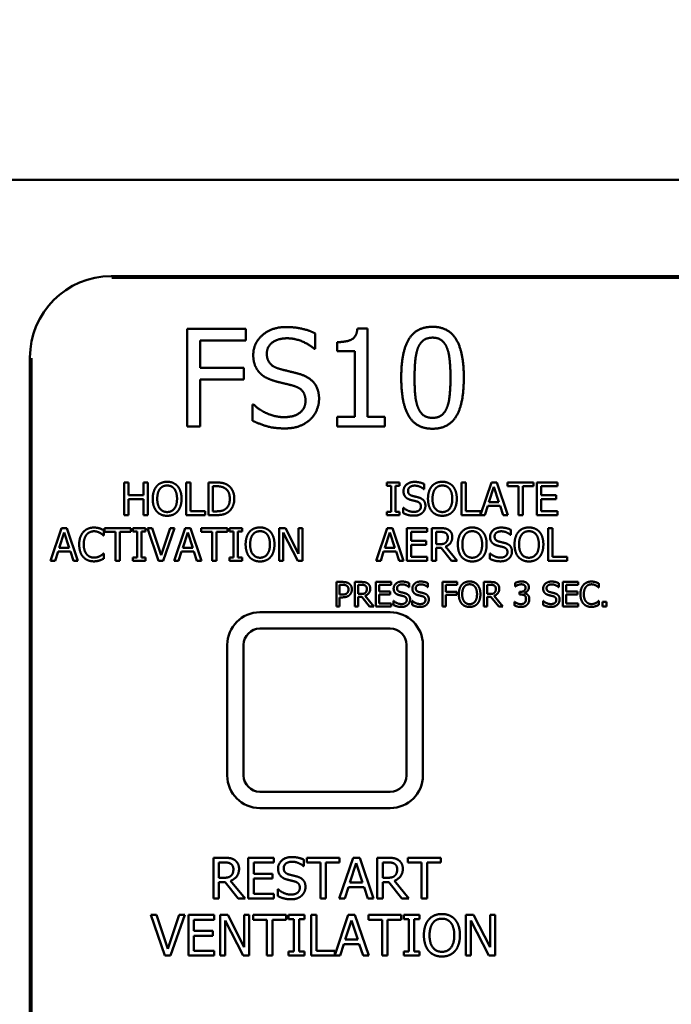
# Model space of a CAD drawing. Header units: millimetres. Extents: x 30 to 861, y 28 to 600.
# Tile 10 of 48: x 194 to 234, y 479 to 540. Entities that reach past the tile are written whole.
import ezdxf

# ---------------------------------------------------------------- set-up
doc = ezdxf.new("R2010")
doc.units = ezdxf.units.MM
doc.header["$LTSCALE"] = 3
doc.layers.add('Dimension (ISO)', color=7, linetype='Continuous', lineweight=25)
doc.layers.add('Visible (ISO)', color=7, linetype='Continuous', lineweight=50)
doc.styles.add('Note Text (ISO)', font='tahoma.ttf')
doc.dimstyles.new('Default (ISO)', dxfattribs={"dimscale": 3, "dimtxt": 2.2, "dimasz": 2, "dimexe": 1, "dimexo": 1, "dimgap": 0.762, "dimtad": 1, "dimdec": 1, "dimtxsty": 'Note Text (ISO)', "dimblk": 'Filled-1', "dimcen": 0.09, "dimdle": 10, "dimclrd": 256, "dimclre": 256, "dimclrt": 256, "dimadec": 0, "dimazin": 0, "dimtfac": 0.863636, "dimtdec": 0, "dimtmove": 0, "dimatfit": 3, "dimfxl": 0, "dimtolj": 1, "dimlwd": -1, "dimlwe": -1, "dimarcsym": 0})

# ---------------------------------------------------------------- blocks, each defined once
blk = doc.blocks.new('Filled-1')
at = {"color": 0}
for p, q in [((0, 0), (-1, 0.25)), ((-1, 0.25), (-1, -0.25)), ((-1, 0), (0, 0)), ((-1, -0.25), (0, 0))]:
    blk.add_line(p, q, dxfattribs=at)
at = {"color": 0, "flags": 128}
blk.add_lwpolyline([(-1, -0.25), (0, 0), (-1, 0.25), (-1, -0.25)], dxfattribs=at)
at = {"color": 0}
blk.add_solid([(-1, -0.25), (0, 0), (-1, 0.25), (-1, -0.25)], dxfattribs=at)
blk = doc.blocks.new('*D7')
at = {"layer": 'Defpoints', "color": 0, "transparency": 16777216}
for p in [(366.297, 551.328), (175.297, 480.276), (366.297, 480.276)]:
    blk.add_point(p, dxfattribs=at)
at = {"layer": 'Dimension (ISO)', "transparency": 16777216}
for p, q in [((175.297, 483.276), (175.297, 554.328)), ((366.297, 483.276), (366.297, 554.328)), ((181.297, 551.328), (360.297, 551.328))]:
    blk.add_line(p, q, dxfattribs=at)
at = {"layer": 'Dimension (ISO)', "transparency": 16777216, "xscale": 6, "yscale": 6, "zscale": 6, "rotation": 180}
blk.add_blockref('Filled-1', (175.297, 551.328), dxfattribs=at)
at = {"layer": 'Dimension (ISO)', "transparency": 16777216, "xscale": 6, "yscale": 6, "zscale": 6}
blk.add_blockref('Filled-1', (366.297, 551.328), dxfattribs=at)
at = {"layer": 'Dimension (ISO)', "transparency": 16777216, "insert": (264.233, 560.476), "char_height": 6.6, "attachment_point": 1, "style": 'Note Text (ISO)'}
blk.add_mtext('\\A1;191', dxfattribs=at)
blk = doc.blocks.new('*D8')
at = {"layer": 'Defpoints', "color": 0, "transparency": 16777216}
for p in [(158.271, 529.828), (188.271, 529.828), (208.55, 362.178)]:
    blk.add_point(p, dxfattribs=at)
at = {"layer": 'Dimension (ISO)', "transparency": 16777216}
for p, q in [((185.271, 529.828), (155.271, 529.828)), ((158.271, 368.178), (158.271, 523.828)), ((205.55, 362.178), (155.271, 362.178))]:
    blk.add_line(p, q, dxfattribs=at)
at = {"layer": 'Dimension (ISO)', "transparency": 16777216, "xscale": 6, "yscale": 6, "zscale": 6}
for p, rotation in [((158.271, 529.828), 90), ((158.271, 362.178), 270)]:
    blk.add_blockref('Filled-1', p, dxfattribs=dict(at, rotation=rotation))
at = {"layer": 'Dimension (ISO)', "transparency": 16777216, "insert": (149.083, 439.235), "char_height": 6.6, "attachment_point": 1, "rotation": 90, "style": 'Note Text (ISO)'}
blk.add_mtext('\\A1;168', dxfattribs=at)

msp = doc.modelspace()

# ---------------------------------------------------------------- linework, layer by layer
at = {"layer": 'Visible (ISO)'}
for p, q in [((188.271, 529.828), (353.324, 529.828)), ((199.686, 523.933), (341.909, 523.933)), ((341.877, 523.828), (199.718, 523.828)), ((204.341, 520.707), (204.341, 514.707)), ((207.93, 520.707), (204.341, 520.707)), ((207.93, 519.997), (207.93, 520.707)), ((212.194, 519.472), (212.194, 520.425)), ((215.403, 520.726), (214.781, 520.726)), ((215.403, 515.319), (215.403, 520.726)), ((205.139, 518.305), (205.139, 519.997)), ((205.139, 519.997), (207.93, 519.997)), ((213.541, 519.89), (213.541, 519.341)), ((212.135, 519.472), (212.194, 519.472)), ((213.541, 519.341), (214.63, 519.341)), ((214.63, 519.341), (214.63, 515.319)), ((194.693, 415.717), (194.693, 518.94)), ((194.797, 518.908), (194.797, 415.749)), ((207.813, 518.305), (205.139, 518.305)), ((207.813, 517.595), (207.813, 518.305)), ((205.139, 514.707), (205.139, 517.595)), ((205.139, 517.595), (207.813, 517.595)), ((208.406, 516.068), (208.348, 516.068)), ((208.348, 516.068), (208.348, 515.067)), ((214.63, 515.319), (213.541, 515.319)), ((213.541, 515.319), (213.541, 514.707)), ((216.468, 515.319), (215.403, 515.319)), ((216.468, 514.707), (216.468, 515.319)), ((204.341, 514.707), (205.139, 514.707)), ((213.541, 514.707), (216.468, 514.707)), ((200.747, 511.286), (200.481, 511.286)), ((200.481, 511.286), (200.481, 509.286)), ((200.747, 510.502), (200.747, 511.286)), ((201.668, 511.286), (201.668, 510.502)), ((201.934, 511.286), (201.668, 511.286)), ((201.934, 509.286), (201.934, 511.286)), ((204.551, 511.286), (204.285, 511.286)), ((204.285, 511.286), (204.285, 509.286)), ((204.551, 509.523), (204.551, 511.286)), ((206.109, 511.286), (205.653, 511.286)), ((205.653, 511.286), (205.653, 509.286)), ((217.361, 511.286), (216.587, 511.286)), ((216.587, 511.286), (216.587, 511.082)), ((217.361, 511.082), (217.361, 511.286)), ((218.874, 510.875), (218.874, 511.192)), ((221.434, 511.286), (221.169, 511.286)), ((221.169, 511.286), (221.169, 509.286)), ((221.434, 509.523), (221.434, 511.286)), ((222.995, 511.286), (222.327, 509.305)), ((223.323, 511.286), (222.995, 511.286)), ((223.997, 509.286), (223.323, 511.286)), ((225.59, 511.286), (223.982, 511.286)), ((223.982, 511.286), (223.982, 511.05)), ((225.59, 511.05), (225.59, 511.286)), ((227.044, 511.286), (225.793, 511.286)), ((225.793, 511.286), (225.793, 509.286)), ((227.044, 511.05), (227.044, 511.286)), ((205.919, 511.056), (206.122, 511.056)), ((205.919, 509.516), (205.919, 511.056)), ((216.587, 511.082), (216.841, 511.082)), ((216.841, 511.082), (216.841, 509.49)), ((217.107, 511.082), (217.361, 511.082)), ((217.107, 509.49), (217.107, 511.082)), ((218.854, 510.875), (218.874, 510.875)), ((222.844, 510.072), (223.152, 511.014)), ((223.152, 511.014), (223.462, 510.072)), ((223.982, 511.05), (224.653, 511.05)), ((224.653, 511.05), (224.653, 509.286)), ((224.919, 511.05), (225.59, 511.05)), ((224.919, 509.286), (224.919, 511.05)), ((226.058, 510.502), (226.058, 511.05)), ((226.058, 511.05), (227.044, 511.05)), ((201.668, 510.502), (200.747, 510.502)), ((200.747, 509.286), (200.747, 510.265)), ((200.747, 510.265), (201.668, 510.265)), ((201.668, 510.265), (201.668, 509.286)), ((223.462, 510.072), (222.844, 510.072)), ((226.977, 510.502), (226.058, 510.502)), ((226.058, 510.265), (226.977, 510.265)), ((226.058, 509.523), (226.058, 510.265)), ((226.977, 510.265), (226.977, 510.502)), ((205.444, 509.523), (204.551, 509.523)), ((205.444, 509.286), (205.444, 509.523)), ((206.122, 509.516), (205.919, 509.516)), ((216.841, 509.49), (216.587, 509.49)), ((216.587, 509.49), (216.587, 509.286)), ((217.361, 509.49), (217.107, 509.49)), ((217.361, 509.286), (217.361, 509.49)), ((217.611, 509.74), (217.592, 509.74)), ((217.592, 509.74), (217.592, 509.406)), ((222.327, 509.523), (221.434, 509.523)), ((222.327, 509.305), (222.327, 509.523)), ((222.59, 509.286), (222.771, 509.845)), ((222.771, 509.845), (223.535, 509.845)), ((223.535, 509.845), (223.716, 509.286)), ((227.044, 509.523), (226.058, 509.523)), ((227.044, 509.286), (227.044, 509.523)), ((200.481, 509.286), (200.747, 509.286)), ((201.668, 509.286), (201.934, 509.286)), ((204.285, 509.286), (205.444, 509.286)), ((205.653, 509.286), (206.113, 509.286)), ((216.587, 509.286), (217.361, 509.286)), ((221.169, 509.286), (222.59, 509.286)), ((223.716, 509.286), (223.997, 509.286)), ((224.653, 509.286), (224.919, 509.286)), ((225.793, 509.286), (227.044, 509.286)), ((196.639, 508.486), (195.964, 506.486)), ((196.488, 507.272), (196.796, 508.214)), ((196.966, 508.486), (196.639, 508.486)), ((196.796, 508.214), (197.105, 507.272)), ((197.64, 506.486), (196.966, 508.486)), ((199.233, 508.032), (199.233, 508.353)), ((200.885, 508.486), (199.277, 508.486)), ((199.277, 508.486), (199.277, 508.25)), ((199.277, 508.25), (199.948, 508.25)), ((199.948, 508.25), (199.948, 506.486)), ((200.214, 508.25), (200.885, 508.25)), ((200.214, 506.486), (200.214, 508.25)), ((200.885, 508.25), (200.885, 508.486)), ((201.784, 508.486), (201.01, 508.486)), ((201.01, 508.486), (201.01, 508.282)), ((201.01, 508.282), (201.264, 508.282)), ((201.264, 508.282), (201.264, 506.69)), ((201.53, 508.282), (201.784, 508.282)), ((201.53, 506.69), (201.53, 508.282)), ((201.784, 508.282), (201.784, 508.486)), ((202.185, 508.486), (201.899, 508.486)), ((201.899, 508.486), (202.588, 506.486)), ((202.739, 506.825), (202.185, 508.486)), ((203.293, 508.486), (202.739, 506.825)), ((202.875, 506.486), (203.564, 508.486)), ((203.564, 508.486), (203.293, 508.486)), ((204.214, 508.486), (203.54, 506.486)), ((204.063, 507.272), (204.371, 508.214)), ((204.541, 508.486), (204.214, 508.486)), ((204.371, 508.214), (204.681, 507.272)), ((205.216, 506.486), (204.541, 508.486)), ((206.809, 508.486), (205.201, 508.486)), ((205.201, 508.486), (205.201, 508.25)), ((205.201, 508.25), (205.872, 508.25)), ((205.872, 508.25), (205.872, 506.486)), ((206.138, 508.25), (206.809, 508.25)), ((206.138, 506.486), (206.138, 508.25)), ((206.809, 508.25), (206.809, 508.486)), ((207.708, 508.486), (206.934, 508.486)), ((206.934, 508.486), (206.934, 508.282)), ((206.934, 508.282), (207.188, 508.282)), ((207.188, 508.282), (207.188, 506.69)), ((207.454, 508.282), (207.708, 508.282)), ((207.454, 506.69), (207.454, 508.282)), ((207.708, 508.282), (207.708, 508.486)), ((210.361, 508.486), (209.984, 508.486)), ((209.984, 508.486), (209.984, 506.486)), ((210.232, 506.486), (210.232, 508.211)), ((210.232, 508.211), (211.117, 506.486)), ((211.167, 506.903), (210.361, 508.486)), ((211.167, 508.486), (211.167, 506.903)), ((211.415, 508.486), (211.167, 508.486)), ((211.415, 506.486), (211.415, 508.486)), ((216.613, 508.486), (215.938, 506.486)), ((216.462, 507.272), (216.77, 508.214)), ((216.94, 508.486), (216.613, 508.486)), ((216.77, 508.214), (217.079, 507.272)), ((217.614, 506.486), (216.94, 508.486)), ((219.055, 508.486), (217.804, 508.486)), ((217.804, 508.486), (217.804, 506.486)), ((218.07, 507.702), (218.07, 508.25)), ((218.07, 508.25), (219.055, 508.25)), ((219.055, 508.25), (219.055, 508.486)), ((219.862, 508.486), (219.347, 508.486)), ((219.347, 508.486), (219.347, 506.486)), ((219.613, 508.256), (219.877, 508.256)), ((219.613, 507.504), (219.613, 508.256)), ((224.183, 508.075), (224.183, 508.392)), ((226.744, 508.486), (226.478, 508.486)), ((226.478, 508.486), (226.478, 506.486)), ((226.744, 506.723), (226.744, 508.486)), ((199.212, 508.032), (199.233, 508.032)), ((218.989, 507.702), (218.07, 507.702)), ((218.989, 507.465), (218.989, 507.702)), ((224.164, 508.075), (224.183, 508.075)), ((196.233, 506.486), (196.415, 507.045)), ((196.415, 507.045), (197.178, 507.045)), ((197.105, 507.272), (196.488, 507.272)), ((197.178, 507.045), (197.36, 506.486)), ((199.233, 506.94), (199.214, 506.94)), ((199.233, 506.622), (199.233, 506.94)), ((203.809, 506.486), (203.99, 507.045)), ((203.99, 507.045), (204.754, 507.045)), ((204.681, 507.272), (204.063, 507.272)), ((204.754, 507.045), (204.935, 506.486)), ((216.207, 506.486), (216.389, 507.045)), ((216.389, 507.045), (217.152, 507.045)), ((217.079, 507.272), (216.462, 507.272)), ((217.152, 507.045), (217.334, 506.486)), ((218.07, 507.465), (218.989, 507.465)), ((218.07, 506.723), (218.07, 507.465)), ((219.846, 507.504), (219.613, 507.504)), ((219.613, 506.486), (219.613, 507.282)), ((219.613, 507.282), (219.917, 507.282)), ((219.917, 507.282), (220.549, 506.486)), ((220.895, 506.486), (220.183, 507.357)), ((222.921, 506.94), (222.901, 506.94)), ((222.901, 506.94), (222.901, 506.606)), ((195.964, 506.486), (196.233, 506.486)), ((197.36, 506.486), (197.64, 506.486)), ((199.948, 506.486), (200.214, 506.486)), ((201.264, 506.69), (201.01, 506.69)), ((201.01, 506.69), (201.01, 506.486)), ((201.01, 506.486), (201.784, 506.486)), ((201.784, 506.69), (201.53, 506.69)), ((201.784, 506.486), (201.784, 506.69)), ((202.588, 506.486), (202.875, 506.486)), ((203.54, 506.486), (203.809, 506.486)), ((204.935, 506.486), (205.216, 506.486)), ((205.872, 506.486), (206.138, 506.486)), ((207.188, 506.69), (206.934, 506.69)), ((206.934, 506.69), (206.934, 506.486)), ((206.934, 506.486), (207.708, 506.486)), ((207.708, 506.69), (207.454, 506.69)), ((207.708, 506.486), (207.708, 506.69)), ((209.984, 506.486), (210.232, 506.486)), ((211.117, 506.486), (211.415, 506.486)), ((215.938, 506.486), (216.207, 506.486)), ((217.334, 506.486), (217.614, 506.486)), ((217.804, 506.486), (219.055, 506.486)), ((219.055, 506.723), (218.07, 506.723)), ((219.055, 506.486), (219.055, 506.723)), ((219.347, 506.486), (219.613, 506.486)), ((220.549, 506.486), (220.895, 506.486)), ((226.478, 506.486), (227.637, 506.486)), ((227.637, 506.723), (226.744, 506.723)), ((227.637, 506.486), (227.637, 506.723)), ((213.491, 505.186), (213.491, 503.686)), ((213.868, 505.186), (213.491, 505.186)), ((215.016, 505.186), (214.629, 505.186)), ((214.629, 505.186), (214.629, 503.686)), ((216.848, 505.186), (215.909, 505.186)), ((215.909, 505.186), (215.909, 503.686)), ((216.848, 505.009), (216.848, 505.186)), ((220.008, 505.186), (220.008, 503.686)), ((220.905, 505.186), (220.008, 505.186)), ((220.905, 505.009), (220.905, 505.186)), ((222.93, 505.186), (222.544, 505.186)), ((222.544, 505.186), (222.544, 503.686)), ((224.455, 505.125), (224.455, 504.913)), ((228.325, 505.186), (227.387, 505.186)), ((227.387, 505.186), (227.387, 503.686)), ((228.325, 505.009), (228.325, 505.186)), ((213.691, 505.014), (213.856, 505.014)), ((213.691, 504.416), (213.691, 505.014)), ((214.829, 505.014), (215.027, 505.014)), ((214.829, 504.45), (214.829, 505.014)), ((216.109, 504.598), (216.109, 505.009)), ((216.109, 505.009), (216.848, 505.009)), ((216.798, 504.598), (216.109, 504.598)), ((216.798, 504.42), (216.798, 504.598)), ((217.939, 504.877), (217.954, 504.877)), ((217.954, 504.877), (217.954, 505.116)), ((219.088, 504.877), (219.102, 504.877)), ((219.102, 504.877), (219.102, 505.116)), ((220.207, 504.586), (220.207, 505.009)), ((220.207, 505.009), (220.905, 505.009)), ((220.876, 504.586), (220.207, 504.586)), ((220.876, 504.408), (220.876, 504.586)), ((222.743, 505.014), (222.941, 505.014)), ((222.743, 504.45), (222.743, 505.014)), ((224.455, 504.913), (224.467, 504.913)), ((224.72, 504.583), (224.72, 504.417)), ((224.786, 504.583), (224.72, 504.583)), ((227.111, 504.877), (227.125, 504.877)), ((227.125, 504.877), (227.125, 505.116)), ((227.586, 504.598), (227.586, 505.009)), ((227.586, 505.009), (228.325, 505.009)), ((228.275, 504.598), (227.586, 504.598)), ((228.275, 504.42), (228.275, 504.598)), ((229.581, 504.846), (229.596, 504.846)), ((229.596, 504.846), (229.596, 505.087)), ((213.827, 504.416), (213.691, 504.416)), ((213.691, 503.686), (213.691, 504.245)), ((213.691, 504.245), (213.86, 504.245)), ((215.004, 504.45), (214.829, 504.45)), ((214.829, 503.686), (214.829, 504.283)), ((214.829, 504.283), (215.057, 504.283)), ((215.057, 504.283), (215.531, 503.686)), ((215.79, 503.686), (215.256, 504.339)), ((216.109, 504.42), (216.798, 504.42)), ((216.109, 503.864), (216.109, 504.42)), ((217.007, 504.027), (216.992, 504.027)), ((216.992, 504.027), (216.992, 503.776)), ((218.156, 504.027), (218.141, 504.027)), ((218.141, 504.027), (218.141, 503.776)), ((220.207, 503.686), (220.207, 504.408)), ((220.207, 504.408), (220.876, 504.408)), ((222.918, 504.45), (222.743, 504.45)), ((222.743, 503.686), (222.743, 504.283)), ((222.743, 504.283), (222.972, 504.283)), ((222.972, 504.283), (223.446, 503.686)), ((223.705, 503.686), (223.171, 504.339)), ((224.413, 503.96), (224.413, 503.747)), ((224.428, 503.96), (224.413, 503.96)), ((224.72, 504.417), (224.805, 504.417)), ((225.019, 504.505), (225.019, 504.52)), ((226.178, 504.027), (226.164, 504.027)), ((226.164, 504.027), (226.164, 503.776)), ((227.586, 504.42), (228.275, 504.42)), ((227.586, 503.864), (227.586, 504.42)), ((229.596, 504.027), (229.582, 504.027)), ((229.596, 503.788), (229.596, 504.027)), ((230.062, 503.973), (229.821, 503.973)), ((229.821, 503.973), (229.821, 503.686)), ((230.062, 503.686), (230.062, 503.973)), ((216.797, 503.328), (208.797, 503.328)), ((213.491, 503.686), (213.691, 503.686)), ((214.629, 503.686), (214.829, 503.686)), ((215.531, 503.686), (215.79, 503.686)), ((215.909, 503.686), (216.848, 503.686)), ((216.848, 503.864), (216.109, 503.864)), ((216.848, 503.686), (216.848, 503.864)), ((220.008, 503.686), (220.207, 503.686)), ((222.544, 503.686), (222.743, 503.686)), ((223.446, 503.686), (223.705, 503.686)), ((227.387, 503.686), (228.325, 503.686)), ((228.325, 503.864), (227.586, 503.864)), ((228.325, 503.686), (228.325, 503.864)), ((229.821, 503.686), (230.062, 503.686)), ((208.797, 502.328), (216.797, 502.328)), ((206.797, 501.328), (206.797, 493.328)), ((207.797, 493.328), (207.797, 501.328)), ((217.797, 501.328), (217.797, 493.328)), ((218.797, 493.328), (218.797, 501.328)), ((216.797, 492.328), (208.797, 492.328)), ((208.797, 491.328), (216.797, 491.328)), ((206.6, 488.284), (205.956, 488.284)), ((205.956, 488.284), (205.956, 485.784)), ((209.653, 488.284), (208.089, 488.284)), ((208.089, 488.284), (208.089, 485.784)), ((209.653, 487.988), (209.653, 488.284)), ((213.687, 488.284), (211.677, 488.284)), ((211.677, 488.284), (211.677, 487.988)), ((214.513, 488.284), (213.671, 485.784)), ((213.687, 487.988), (213.687, 488.284)), ((214.923, 488.284), (214.513, 488.284)), ((215.765, 485.784), (214.923, 488.284)), ((216.647, 488.284), (216.002, 488.284)), ((216.002, 488.284), (216.002, 485.784)), ((219.89, 488.284), (217.88, 488.284)), ((217.88, 488.284), (217.88, 487.988)), ((219.89, 487.988), (219.89, 488.284)), ((206.288, 487.996), (206.618, 487.996)), ((206.288, 487.056), (206.288, 487.996)), ((208.421, 487.303), (208.421, 487.988)), ((208.421, 487.988), (209.653, 487.988)), ((211.472, 487.769), (211.497, 487.769)), ((211.497, 487.769), (211.497, 488.166)), ((211.677, 487.988), (212.516, 487.988)), ((212.516, 487.988), (212.516, 485.784)), ((212.848, 487.988), (213.687, 487.988)), ((212.848, 485.784), (212.848, 487.988)), ((214.325, 486.766), (214.71, 487.943)), ((214.71, 487.943), (215.097, 486.766)), ((216.335, 487.996), (216.665, 487.996)), ((216.335, 487.056), (216.335, 487.996)), ((217.88, 487.988), (218.719, 487.988)), ((218.719, 487.988), (218.719, 485.784)), ((219.051, 487.988), (219.89, 487.988)), ((219.051, 485.784), (219.051, 487.988)), ((206.58, 487.056), (206.288, 487.056)), ((209.57, 487.303), (208.421, 487.303)), ((209.57, 487.007), (209.57, 487.303)), ((216.626, 487.056), (216.335, 487.056)), ((206.288, 485.784), (206.288, 486.779)), ((206.288, 486.779), (206.669, 486.779)), ((206.669, 486.779), (207.459, 485.784)), ((207.891, 485.784), (207.001, 486.872)), ((208.421, 487.007), (209.57, 487.007)), ((208.421, 486.08), (208.421, 487.007)), ((214.007, 485.784), (214.234, 486.483)), ((214.234, 486.483), (215.188, 486.483)), ((215.097, 486.766), (214.325, 486.766)), ((215.188, 486.483), (215.415, 485.784)), ((216.335, 485.784), (216.335, 486.779)), ((216.335, 486.779), (216.716, 486.779)), ((216.716, 486.779), (217.506, 485.784)), ((217.937, 485.784), (217.048, 486.872)), ((209.653, 486.08), (208.421, 486.08)), ((209.653, 485.784), (209.653, 486.08)), ((209.919, 486.351), (209.894, 486.351)), ((209.894, 486.351), (209.894, 485.934)), ((205.956, 485.784), (206.288, 485.784)), ((207.459, 485.784), (207.891, 485.784)), ((208.089, 485.784), (209.653, 485.784)), ((212.516, 485.784), (212.848, 485.784)), ((213.671, 485.784), (214.007, 485.784)), ((215.415, 485.784), (215.765, 485.784)), ((216.002, 485.784), (216.335, 485.784)), ((217.506, 485.784), (217.937, 485.784)), ((218.719, 485.784), (219.051, 485.784)), ((202.461, 484.784), (202.105, 484.784)), ((202.105, 484.784), (202.966, 482.284)), ((203.154, 482.707), (202.461, 484.784)), ((203.847, 484.784), (203.154, 482.707)), ((203.324, 482.284), (204.185, 484.784)), ((204.185, 484.784), (203.847, 484.784)), ((205.988, 484.784), (204.424, 484.784)), ((204.424, 484.784), (204.424, 482.284)), ((205.988, 484.488), (205.988, 484.784)), ((206.825, 484.784), (206.353, 484.784)), ((206.353, 484.784), (206.353, 482.284)), ((207.832, 482.804), (206.825, 484.784)), ((207.832, 484.784), (207.832, 482.804)), ((208.142, 484.784), (207.832, 484.784)), ((208.142, 482.284), (208.142, 484.784)), ((210.403, 484.784), (208.393, 484.784)), ((208.393, 484.784), (208.393, 484.488)), ((210.403, 484.488), (210.403, 484.784)), ((211.527, 484.784), (210.559, 484.784)), ((210.559, 484.784), (210.559, 484.529)), ((211.527, 484.529), (211.527, 484.784)), ((212.271, 484.784), (211.938, 484.784)), ((211.938, 484.784), (211.938, 482.284)), ((212.271, 482.58), (212.271, 484.784)), ((214.222, 484.784), (213.387, 482.308)), ((214.631, 484.784), (214.222, 484.784)), ((215.474, 482.284), (214.631, 484.784)), ((217.465, 484.784), (215.455, 484.784)), ((215.455, 484.784), (215.455, 484.488)), ((217.465, 484.488), (217.465, 484.784)), ((218.59, 484.784), (217.621, 484.784)), ((217.621, 484.784), (217.621, 484.529)), ((218.59, 484.529), (218.59, 484.784)), ((221.906, 484.784), (221.434, 484.784)), ((221.434, 484.784), (221.434, 482.284)), ((222.913, 482.804), (221.906, 484.784)), ((222.913, 484.784), (222.913, 482.804)), ((223.223, 484.784), (222.913, 484.784)), ((223.223, 482.284), (223.223, 484.784)), ((204.756, 483.803), (204.756, 484.488)), ((204.756, 484.488), (205.988, 484.488)), ((206.663, 482.284), (206.663, 484.439)), ((206.663, 484.439), (207.769, 482.284)), ((208.393, 484.488), (209.232, 484.488)), ((209.232, 484.488), (209.232, 482.284)), ((209.564, 484.488), (210.403, 484.488)), ((209.564, 482.284), (209.564, 484.488)), ((210.559, 484.529), (210.877, 484.529)), ((210.877, 484.529), (210.877, 482.539)), ((211.209, 484.529), (211.527, 484.529)), ((211.209, 482.539), (211.209, 484.529)), ((214.033, 483.266), (214.418, 484.443)), ((214.418, 484.443), (214.805, 483.266)), ((215.455, 484.488), (216.294, 484.488)), ((216.294, 484.488), (216.294, 482.284)), ((216.626, 484.488), (217.465, 484.488)), ((216.626, 482.284), (216.626, 484.488)), ((217.621, 484.529), (217.939, 484.529)), ((217.939, 484.529), (217.939, 482.539)), ((218.271, 484.529), (218.59, 484.529)), ((218.271, 482.539), (218.271, 484.529)), ((221.744, 482.284), (221.744, 484.439)), ((221.744, 484.439), (222.85, 482.284)), ((205.905, 483.803), (204.756, 483.803)), ((204.756, 483.507), (205.905, 483.507)), ((204.756, 482.58), (204.756, 483.507)), ((205.905, 483.507), (205.905, 483.803)), ((213.715, 482.284), (213.942, 482.983)), ((213.942, 482.983), (214.896, 482.983)), ((214.805, 483.266), (214.033, 483.266)), ((214.896, 482.983), (215.123, 482.284)), ((202.966, 482.284), (203.324, 482.284)), ((204.424, 482.284), (205.988, 482.284)), ((205.988, 482.58), (204.756, 482.58)), ((205.988, 482.284), (205.988, 482.58)), ((206.353, 482.284), (206.663, 482.284)), ((207.769, 482.284), (208.142, 482.284)), ((209.232, 482.284), (209.564, 482.284)), ((210.877, 482.539), (210.559, 482.539)), ((210.559, 482.539), (210.559, 482.284)), ((210.559, 482.284), (211.527, 482.284)), ((211.527, 482.539), (211.209, 482.539)), ((211.527, 482.284), (211.527, 482.539)), ((211.938, 482.284), (213.715, 482.284)), ((213.387, 482.58), (212.271, 482.58)), ((213.387, 482.308), (213.387, 482.58)), ((215.123, 482.284), (215.474, 482.284)), ((216.294, 482.284), (216.626, 482.284)), ((217.939, 482.539), (217.621, 482.539)), ((217.621, 482.539), (217.621, 482.284)), ((217.621, 482.284), (218.59, 482.284)), ((218.59, 482.539), (218.271, 482.539)), ((218.59, 482.284), (218.59, 482.539)), ((221.434, 482.284), (221.744, 482.284)), ((222.85, 482.284), (223.223, 482.284))]:
    msp.add_line(p, q, dxfattribs=at)
for centre, radius, start, end in [((208.797, 501.328), 2, 90, 180), ((216.797, 501.328), 2, 0, 90), ((208.797, 501.328), 1, 90, 180), ((216.797, 501.328), 1, 0, 90), ((208.797, 493.328), 2, 180, 270), ((208.797, 493.328), 1, 180, 270), ((216.797, 493.328), 1, 270, 0), ((216.797, 493.328), 2, 270, 0)]:
    msp.add_arc(centre, radius, start, end, dxfattribs=at)
msp.add_ellipse((199.699, 518.926), major_axis=(-3.545, 3.545), ratio=0.997265, start_param=5.499157, end_param=7.067214, dxfattribs=at)
for points in [[(219.39, 520.828), (218.408, 520.828), (217.469, 519.326), (217.469, 517.702)], [(221.306, 517.707), (221.306, 519.272), (220.377, 520.828), (219.39, 520.828)], [(210.409, 520.814), (209.529, 520.814), (208.392, 519.827), (208.392, 519.097)], [(212.194, 520.425), (211.81, 520.614), (210.915, 520.814), (210.409, 520.814)], [(214.781, 520.726), (214.742, 520.24), (214.158, 519.89), (213.541, 519.89)], [(209.223, 519.18), (209.223, 519.603), (209.909, 520.123), (210.463, 520.123)], [(210.463, 520.123), (210.954, 520.123), (211.849, 519.734), (212.135, 519.472)], [(218.495, 519.53), (218.622, 519.846), (219.054, 520.162), (219.39, 520.162)], [(219.39, 520.162), (219.725, 520.162), (220.148, 519.846), (220.27, 519.54)], [(208.392, 519.097), (208.392, 518.747), (208.596, 518.212), (208.781, 518.013)], [(210.006, 518.246), (209.627, 518.349), (209.223, 518.801), (209.223, 519.18)], [(218.286, 517.702), (218.286, 518.29), (218.374, 519.224), (218.495, 519.53)], [(220.27, 519.54), (220.392, 519.234), (220.489, 518.324), (220.489, 517.707)], [(208.781, 518.013), (208.97, 517.814), (209.461, 517.566), (209.772, 517.483)], [(211.236, 517.93), (210.993, 518.003), (210.259, 518.178), (210.006, 518.246)], [(212.427, 516.418), (212.427, 516.977), (211.853, 517.741), (211.236, 517.93)], [(209.772, 517.483), (210.118, 517.396), (210.58, 517.289), (210.857, 517.211)], [(210.857, 517.211), (211.241, 517.099), (211.596, 516.652), (211.596, 516.292)], [(217.469, 517.702), (217.469, 516.122), (218.398, 514.58), (219.39, 514.58)], [(218.49, 515.893), (218.364, 516.224), (218.286, 517.07), (218.286, 517.702)], [(219.39, 514.58), (220.367, 514.58), (221.306, 516.093), (221.306, 517.707)], [(220.489, 517.707), (220.489, 517.089), (220.392, 516.175), (220.275, 515.879)], [(210.259, 515.29), (209.797, 515.29), (208.8, 515.699), (208.406, 516.068)], [(211.596, 516.292), (211.596, 515.84), (210.92, 515.29), (210.259, 515.29)], [(211.883, 515.144), (212.14, 515.383), (212.427, 516.063), (212.427, 516.418)], [(219.39, 515.246), (219.04, 515.246), (218.607, 515.582), (218.49, 515.893)], [(220.275, 515.879), (220.153, 515.563), (219.721, 515.246), (219.39, 515.246)], [(208.348, 515.067), (208.751, 514.872), (209.665, 514.6), (210.317, 514.6)], [(210.317, 514.6), (210.866, 514.6), (211.596, 514.882), (211.883, 515.144)], [(203.109, 511.328), (202.908, 511.328), (202.582, 511.191), (202.465, 511.058)], [(203.754, 511.058), (203.64, 511.186), (203.313, 511.328), (203.109, 511.328)], [(206.825, 511.127), (206.711, 511.202), (206.391, 511.286), (206.109, 511.286)], [(218.279, 511.322), (217.985, 511.322), (217.606, 510.993), (217.606, 510.75)], [(218.874, 511.192), (218.746, 511.255), (218.447, 511.322), (218.279, 511.322)], [(219.992, 511.328), (219.791, 511.328), (219.465, 511.191), (219.348, 511.058)], [(220.637, 511.058), (220.523, 511.186), (220.196, 511.328), (219.992, 511.328)], [(202.465, 511.058), (202.35, 510.92), (202.225, 510.537), (202.225, 510.286)], [(202.502, 510.286), (202.502, 510.481), (202.587, 510.789), (202.666, 510.891)], [(202.666, 510.891), (202.749, 510.998), (202.966, 511.098), (203.11, 511.098)], [(203.11, 511.098), (203.25, 511.098), (203.473, 510.994), (203.553, 510.891)], [(203.553, 510.891), (203.63, 510.79), (203.716, 510.484), (203.716, 510.286)], [(203.993, 510.286), (203.993, 510.536), (203.867, 510.925), (203.754, 511.058)], [(206.122, 511.056), (206.301, 511.056), (206.543, 510.999), (206.65, 510.936)], [(206.65, 510.936), (206.801, 510.844), (206.953, 510.518), (206.953, 510.288)], [(207.23, 510.285), (207.23, 510.576), (207.018, 510.999), (206.825, 511.127)], [(217.606, 510.75), (217.606, 510.633), (217.674, 510.455), (217.736, 510.388)], [(217.883, 510.777), (217.883, 510.918), (218.112, 511.092), (218.297, 511.092)], [(218.144, 510.466), (218.018, 510.5), (217.883, 510.651), (217.883, 510.777)], [(218.297, 511.092), (218.46, 511.092), (218.758, 510.962), (218.854, 510.875)], [(219.348, 511.058), (219.233, 510.92), (219.109, 510.537), (219.109, 510.286)], [(219.386, 510.286), (219.386, 510.481), (219.47, 510.789), (219.549, 510.891)], [(219.549, 510.891), (219.632, 510.998), (219.849, 511.098), (219.993, 511.098)], [(219.993, 511.098), (220.133, 511.098), (220.357, 510.994), (220.436, 510.891)], [(220.436, 510.891), (220.514, 510.79), (220.6, 510.484), (220.6, 510.286)], [(220.877, 510.286), (220.877, 510.536), (220.75, 510.925), (220.637, 511.058)], [(202.225, 510.286), (202.225, 510.04), (202.348, 509.649), (202.464, 509.516)], [(203.11, 509.474), (202.833, 509.474), (202.502, 509.892), (202.502, 510.286)], [(203.716, 510.286), (203.716, 509.892), (203.387, 509.474), (203.11, 509.474)], [(203.754, 509.516), (203.87, 509.649), (203.993, 510.043), (203.993, 510.286)], [(206.953, 510.288), (206.953, 510.054), (206.814, 509.743), (206.674, 509.649)], [(206.822, 509.447), (207.008, 509.57), (207.23, 510.011), (207.23, 510.285)], [(217.736, 510.388), (217.799, 510.322), (217.963, 510.239), (218.066, 510.212)], [(218.066, 510.212), (218.182, 510.182), (218.335, 510.147), (218.428, 510.121)], [(218.554, 510.361), (218.473, 510.385), (218.229, 510.443), (218.144, 510.466)], [(218.428, 510.121), (218.556, 510.084), (218.674, 509.935), (218.674, 509.815)], [(218.951, 509.857), (218.951, 510.043), (218.76, 510.298), (218.554, 510.361)], [(219.109, 510.286), (219.109, 510.04), (219.232, 509.649), (219.347, 509.516)], [(219.993, 509.474), (219.716, 509.474), (219.386, 509.892), (219.386, 510.286)], [(220.6, 510.286), (220.6, 509.892), (220.271, 509.474), (219.993, 509.474)], [(220.637, 509.516), (220.754, 509.649), (220.877, 510.043), (220.877, 510.286)], [(202.464, 509.516), (202.582, 509.382), (202.906, 509.244), (203.109, 509.244)], [(203.109, 509.244), (203.305, 509.244), (203.63, 509.377), (203.754, 509.516)], [(206.113, 509.286), (206.357, 509.286), (206.669, 509.351), (206.822, 509.447)], [(206.674, 509.649), (206.566, 509.573), (206.298, 509.516), (206.122, 509.516)], [(217.592, 509.406), (217.726, 509.341), (218.031, 509.251), (218.248, 509.251)], [(218.229, 509.481), (218.075, 509.481), (217.742, 509.617), (217.611, 509.74)], [(218.674, 509.815), (218.674, 509.664), (218.449, 509.481), (218.229, 509.481)], [(218.248, 509.251), (218.431, 509.251), (218.674, 509.345), (218.77, 509.432)], [(218.77, 509.432), (218.856, 509.511), (218.951, 509.738), (218.951, 509.857)], [(219.347, 509.516), (219.465, 509.382), (219.789, 509.244), (219.992, 509.244)], [(219.992, 509.244), (220.188, 509.244), (220.514, 509.377), (220.637, 509.516)], [(197.966, 508.246), (197.844, 508.109), (197.716, 507.736), (197.716, 507.485)], [(198.616, 508.522), (198.413, 508.522), (198.086, 508.381), (197.966, 508.246)], [(198.172, 508.089), (198.258, 508.19), (198.486, 508.295), (198.614, 508.295)], [(198.614, 508.295), (198.731, 508.295), (198.911, 508.241), (198.987, 508.199)], [(198.968, 508.47), (198.893, 508.493), (198.716, 508.522), (198.616, 508.522)], [(199.233, 508.353), (199.167, 508.389), (199.032, 508.449), (198.968, 508.47)], [(198.987, 508.199), (199.066, 508.156), (199.177, 508.065), (199.212, 508.032)], [(208.164, 508.258), (208.049, 508.12), (207.924, 507.737), (207.924, 507.486)], [(208.807, 508.528), (208.606, 508.528), (208.28, 508.391), (208.164, 508.258)], [(208.365, 508.091), (208.447, 508.198), (208.664, 508.298), (208.809, 508.298)], [(209.452, 508.258), (209.339, 508.386), (209.011, 508.528), (208.807, 508.528)], [(208.809, 508.298), (208.948, 508.298), (209.172, 508.194), (209.251, 508.091)], [(209.692, 507.486), (209.692, 507.736), (209.566, 508.125), (209.452, 508.258)], [(220.371, 508.381), (220.266, 508.449), (220.034, 508.486), (219.862, 508.486)], [(219.877, 508.256), (219.987, 508.256), (220.138, 508.225), (220.194, 508.188)], [(220.194, 508.188), (220.259, 508.144), (220.321, 508.01), (220.321, 507.922)], [(220.598, 507.943), (220.598, 508.1), (220.476, 508.313), (220.371, 508.381)], [(221.18, 508.258), (221.065, 508.12), (220.94, 507.737), (220.94, 507.486)], [(221.823, 508.528), (221.622, 508.528), (221.297, 508.391), (221.18, 508.258)], [(221.381, 508.091), (221.464, 508.198), (221.681, 508.298), (221.825, 508.298)], [(222.468, 508.258), (222.355, 508.386), (222.028, 508.528), (221.823, 508.528)], [(221.825, 508.298), (221.964, 508.298), (222.188, 508.194), (222.267, 508.091)], [(222.708, 507.486), (222.708, 507.736), (222.582, 508.125), (222.468, 508.258)], [(223.588, 508.522), (223.295, 508.522), (222.916, 508.193), (222.916, 507.95)], [(223.193, 507.977), (223.193, 508.118), (223.421, 508.292), (223.606, 508.292)], [(224.183, 508.392), (224.055, 508.455), (223.757, 508.522), (223.588, 508.522)], [(223.606, 508.292), (223.77, 508.292), (224.068, 508.162), (224.164, 508.075)], [(224.658, 508.258), (224.543, 508.12), (224.418, 507.737), (224.418, 507.486)], [(225.301, 508.528), (225.1, 508.528), (224.775, 508.391), (224.658, 508.258)], [(224.859, 508.091), (224.942, 508.198), (225.159, 508.298), (225.303, 508.298)], [(225.946, 508.258), (225.833, 508.386), (225.506, 508.528), (225.301, 508.528)], [(225.303, 508.298), (225.442, 508.298), (225.666, 508.194), (225.746, 508.091)], [(226.186, 507.486), (226.186, 507.736), (226.06, 508.125), (225.946, 508.258)], [(197.993, 507.485), (197.993, 507.677), (198.087, 507.987), (198.172, 508.089)], [(208.201, 507.486), (208.201, 507.681), (208.285, 507.989), (208.365, 508.091)], [(209.251, 508.091), (209.329, 507.99), (209.415, 507.684), (209.415, 507.486)], [(220.207, 507.608), (220.144, 507.545), (219.961, 507.504), (219.846, 507.504)], [(220.183, 507.357), (220.374, 507.428), (220.598, 507.724), (220.598, 507.943)], [(220.321, 507.922), (220.321, 507.818), (220.266, 507.663), (220.207, 507.608)], [(221.217, 507.486), (221.217, 507.681), (221.301, 507.989), (221.381, 508.091)], [(222.267, 508.091), (222.345, 507.99), (222.431, 507.684), (222.431, 507.486)], [(222.916, 507.95), (222.916, 507.833), (222.984, 507.655), (223.045, 507.588)], [(223.045, 507.588), (223.109, 507.522), (223.272, 507.439), (223.376, 507.412)], [(223.454, 507.666), (223.327, 507.7), (223.193, 507.851), (223.193, 507.977)], [(223.864, 507.561), (223.783, 507.585), (223.538, 507.643), (223.454, 507.666)], [(224.261, 507.057), (224.261, 507.243), (224.07, 507.498), (223.864, 507.561)], [(224.695, 507.486), (224.695, 507.681), (224.78, 507.989), (224.859, 508.091)], [(225.746, 508.091), (225.823, 507.99), (225.909, 507.684), (225.909, 507.486)], [(197.716, 507.485), (197.716, 507.232), (197.848, 506.843), (197.968, 506.713)], [(198.178, 506.88), (198.092, 506.982), (197.993, 507.279), (197.993, 507.485)], [(199.214, 506.94), (199.183, 506.909), (199.075, 506.822), (199.002, 506.78)], [(207.924, 507.486), (207.924, 507.24), (208.047, 506.849), (208.162, 506.716)], [(208.809, 506.674), (208.532, 506.674), (208.201, 507.092), (208.201, 507.486)], [(209.415, 507.486), (209.415, 507.092), (209.086, 506.674), (208.809, 506.674)], [(209.452, 506.716), (209.569, 506.849), (209.692, 507.243), (209.692, 507.486)], [(220.94, 507.486), (220.94, 507.24), (221.063, 506.849), (221.178, 506.716)], [(221.825, 506.674), (221.548, 506.674), (221.217, 507.092), (221.217, 507.486)], [(222.431, 507.486), (222.431, 507.092), (222.102, 506.674), (221.825, 506.674)], [(222.468, 506.716), (222.585, 506.849), (222.708, 507.243), (222.708, 507.486)], [(223.538, 506.681), (223.384, 506.681), (223.052, 506.817), (222.921, 506.94)], [(223.376, 507.412), (223.491, 507.382), (223.645, 507.347), (223.737, 507.321)], [(223.984, 507.015), (223.984, 506.864), (223.758, 506.681), (223.538, 506.681)], [(223.737, 507.321), (223.865, 507.284), (223.984, 507.135), (223.984, 507.015)], [(224.079, 506.632), (224.165, 506.711), (224.261, 506.938), (224.261, 507.057)], [(224.418, 507.486), (224.418, 507.24), (224.541, 506.849), (224.656, 506.716)], [(225.303, 506.674), (225.026, 506.674), (224.695, 507.092), (224.695, 507.486)], [(225.909, 507.486), (225.909, 507.092), (225.58, 506.674), (225.303, 506.674)], [(225.946, 506.716), (226.063, 506.849), (226.186, 507.243), (226.186, 507.486)], [(197.968, 506.713), (198.087, 506.582), (198.417, 506.451), (198.611, 506.451)], [(198.614, 506.681), (198.488, 506.681), (198.263, 506.781), (198.178, 506.88)], [(198.611, 506.451), (198.731, 506.451), (198.88, 506.48), (198.968, 506.509)], [(199.002, 506.78), (198.925, 506.737), (198.729, 506.681), (198.614, 506.681)], [(198.968, 506.509), (199.05, 506.535), (199.167, 506.592), (199.233, 506.622)], [(208.162, 506.716), (208.28, 506.582), (208.605, 506.444), (208.807, 506.444)], [(208.807, 506.444), (209.003, 506.444), (209.329, 506.577), (209.452, 506.716)], [(221.178, 506.716), (221.297, 506.582), (221.621, 506.444), (221.823, 506.444)], [(221.823, 506.444), (222.019, 506.444), (222.345, 506.577), (222.468, 506.716)], [(222.901, 506.606), (223.036, 506.541), (223.34, 506.451), (223.558, 506.451)], [(223.558, 506.451), (223.741, 506.451), (223.984, 506.545), (224.079, 506.632)], [(224.656, 506.716), (224.775, 506.582), (225.099, 506.444), (225.301, 506.444)], [(225.301, 506.444), (225.498, 506.444), (225.823, 506.577), (225.946, 506.716)], [(214.261, 505.093), (214.189, 505.142), (214.002, 505.186), (213.868, 505.186)], [(215.397, 505.107), (215.318, 505.158), (215.145, 505.186), (215.016, 505.186)], [(217.508, 505.213), (217.288, 505.213), (217.003, 504.966), (217.003, 504.784)], [(217.954, 505.116), (217.858, 505.163), (217.634, 505.213), (217.508, 505.213)], [(218.656, 505.213), (218.436, 505.213), (218.152, 504.966), (218.152, 504.784)], [(219.102, 505.116), (219.006, 505.163), (218.783, 505.213), (218.656, 505.213)], [(221.661, 505.218), (221.511, 505.218), (221.266, 505.114), (221.179, 505.015)], [(222.145, 505.015), (222.06, 505.111), (221.814, 505.218), (221.661, 505.218)], [(223.312, 505.107), (223.233, 505.158), (223.059, 505.186), (222.93, 505.186)], [(224.846, 505.218), (224.745, 505.218), (224.52, 505.161), (224.455, 505.125)], [(225.162, 505.133), (225.1, 505.176), (224.948, 505.218), (224.846, 505.218)], [(225.296, 504.856), (225.296, 504.948), (225.228, 505.085), (225.162, 505.133)], [(226.679, 505.213), (226.459, 505.213), (226.175, 504.966), (226.175, 504.784)], [(227.125, 505.116), (227.029, 505.163), (226.805, 505.213), (226.679, 505.213)], [(229.133, 505.213), (228.981, 505.213), (228.736, 505.107), (228.646, 505.006)], [(229.397, 505.174), (229.341, 505.191), (229.209, 505.213), (229.133, 505.213)], [(229.596, 505.087), (229.547, 505.113), (229.446, 505.158), (229.397, 505.174)], [(213.856, 505.014), (213.95, 505.014), (214.076, 504.988), (214.124, 504.956)], [(214.124, 504.956), (214.178, 504.92), (214.232, 504.806), (214.232, 504.728)], [(214.232, 504.728), (214.232, 504.656), (214.192, 504.55), (214.147, 504.505)], [(214.44, 504.734), (214.44, 504.859), (214.345, 505.035), (214.261, 505.093)], [(214.308, 504.401), (214.37, 504.462), (214.44, 504.637), (214.44, 504.734)], [(215.275, 504.527), (215.227, 504.48), (215.09, 504.45), (215.004, 504.45)], [(215.027, 505.014), (215.109, 505.014), (215.222, 504.991), (215.265, 504.963)], [(215.256, 504.339), (215.4, 504.392), (215.568, 504.615), (215.568, 504.779)], [(215.265, 504.963), (215.314, 504.93), (215.36, 504.829), (215.36, 504.763)], [(215.36, 504.763), (215.36, 504.685), (215.318, 504.569), (215.275, 504.527)], [(215.568, 504.779), (215.568, 504.897), (215.476, 505.056), (215.397, 505.107)], [(217.003, 504.784), (217.003, 504.696), (217.054, 504.563), (217.1, 504.513)], [(217.211, 504.805), (217.211, 504.91), (217.382, 505.04), (217.521, 505.04)], [(217.407, 504.571), (217.312, 504.597), (217.211, 504.71), (217.211, 504.805)], [(217.714, 504.492), (217.654, 504.51), (217.47, 504.554), (217.407, 504.571)], [(217.521, 505.04), (217.644, 505.04), (217.867, 504.943), (217.939, 504.877)], [(218.152, 504.784), (218.152, 504.696), (218.203, 504.563), (218.249, 504.513)], [(218.36, 504.805), (218.36, 504.91), (218.531, 505.04), (218.67, 505.04)], [(218.555, 504.571), (218.461, 504.597), (218.36, 504.71), (218.36, 504.805)], [(218.863, 504.492), (218.802, 504.51), (218.619, 504.554), (218.555, 504.571)], [(218.67, 505.04), (218.793, 505.04), (219.016, 504.943), (219.088, 504.877)], [(221.179, 505.015), (221.092, 504.911), (220.999, 504.625), (220.999, 504.436)], [(221.207, 504.436), (221.207, 504.582), (221.27, 504.813), (221.329, 504.89)], [(221.329, 504.89), (221.391, 504.97), (221.554, 505.045), (221.662, 505.045)], [(221.662, 505.045), (221.767, 505.045), (221.935, 504.967), (221.994, 504.89)], [(221.994, 504.89), (222.053, 504.814), (222.117, 504.585), (222.117, 504.436)], [(222.325, 504.436), (222.325, 504.623), (222.23, 504.915), (222.145, 505.015)], [(223.189, 504.527), (223.142, 504.48), (223.004, 504.45), (222.918, 504.45)], [(222.941, 505.014), (223.024, 505.014), (223.137, 504.991), (223.179, 504.963)], [(223.171, 504.339), (223.314, 504.392), (223.482, 504.615), (223.482, 504.779)], [(223.179, 504.963), (223.228, 504.93), (223.274, 504.829), (223.274, 504.763)], [(223.274, 504.763), (223.274, 504.685), (223.233, 504.569), (223.189, 504.527)], [(223.482, 504.779), (223.482, 504.897), (223.391, 505.056), (223.312, 505.107)], [(224.467, 504.913), (224.495, 504.932), (224.566, 504.976), (224.615, 504.997)], [(224.615, 504.997), (224.667, 505.017), (224.776, 505.044), (224.83, 505.044)], [(225.092, 504.835), (225.092, 504.712), (224.921, 504.583), (224.786, 504.583)], [(224.83, 505.044), (224.882, 505.044), (224.975, 505.023), (225.013, 504.998)], [(225.013, 504.998), (225.048, 504.973), (225.092, 504.892), (225.092, 504.835)], [(225.019, 504.52), (225.133, 504.544), (225.296, 504.732), (225.296, 504.856)], [(226.175, 504.784), (226.175, 504.696), (226.226, 504.563), (226.272, 504.513)], [(226.382, 504.805), (226.382, 504.91), (226.554, 505.04), (226.692, 505.04)], [(226.578, 504.571), (226.483, 504.597), (226.382, 504.71), (226.382, 504.805)], [(226.886, 504.492), (226.825, 504.51), (226.641, 504.554), (226.578, 504.571)], [(226.692, 505.04), (226.815, 505.04), (227.039, 504.943), (227.111, 504.877)], [(228.646, 505.006), (228.555, 504.903), (228.459, 504.623), (228.459, 504.435)], [(228.667, 504.435), (228.667, 504.58), (228.737, 504.812), (228.8, 504.888)], [(228.8, 504.888), (228.865, 504.964), (229.036, 505.043), (229.132, 505.043)], [(229.132, 505.043), (229.22, 505.043), (229.355, 505.003), (229.412, 504.971)], [(229.412, 504.971), (229.471, 504.938), (229.554, 504.87), (229.581, 504.846)], [(214.147, 504.505), (214.098, 504.454), (213.949, 504.416), (213.827, 504.416)], [(213.86, 504.245), (214.02, 504.245), (214.231, 504.324), (214.308, 504.401)], [(217.47, 503.832), (217.355, 503.832), (217.105, 503.934), (217.007, 504.027)], [(217.1, 504.513), (217.148, 504.463), (217.271, 504.401), (217.348, 504.38)], [(217.348, 504.38), (217.435, 504.358), (217.55, 504.332), (217.62, 504.312)], [(217.804, 504.082), (217.804, 503.969), (217.635, 503.832), (217.47, 503.832)], [(217.62, 504.312), (217.716, 504.284), (217.804, 504.172), (217.804, 504.082)], [(218.012, 504.114), (218.012, 504.254), (217.869, 504.445), (217.714, 504.492)], [(217.876, 503.796), (217.94, 503.855), (218.012, 504.025), (218.012, 504.114)], [(218.619, 503.832), (218.503, 503.832), (218.254, 503.934), (218.156, 504.027)], [(218.249, 504.513), (218.297, 504.463), (218.419, 504.401), (218.497, 504.38)], [(218.497, 504.38), (218.583, 504.358), (218.699, 504.332), (218.768, 504.312)], [(218.953, 504.082), (218.953, 503.969), (218.784, 503.832), (218.619, 503.832)], [(218.768, 504.312), (218.864, 504.284), (218.953, 504.172), (218.953, 504.082)], [(219.161, 504.114), (219.161, 504.254), (219.017, 504.445), (218.863, 504.492)], [(219.025, 503.796), (219.089, 503.855), (219.161, 504.025), (219.161, 504.114)], [(220.999, 504.436), (220.999, 504.251), (221.091, 503.958), (221.177, 503.859)], [(221.662, 503.827), (221.455, 503.827), (221.207, 504.141), (221.207, 504.436)], [(222.117, 504.436), (222.117, 504.141), (221.87, 503.827), (221.662, 503.827)], [(222.145, 503.859), (222.233, 503.958), (222.325, 504.254), (222.325, 504.436)], [(224.811, 503.828), (224.705, 503.828), (224.491, 503.914), (224.428, 503.96)], [(224.805, 504.417), (224.873, 504.417), (224.988, 504.394), (225.031, 504.363)], [(225.22, 504.408), (225.174, 504.452), (225.066, 504.496), (225.019, 504.505)], [(225.031, 504.363), (225.073, 504.333), (225.121, 504.227), (225.121, 504.146)], [(225.121, 504.146), (225.121, 504.064), (225.078, 503.957), (225.038, 503.912)], [(225.192, 503.793), (225.256, 503.859), (225.325, 504.03), (225.325, 504.131)], [(225.325, 504.131), (225.325, 504.23), (225.267, 504.366), (225.22, 504.408)], [(226.641, 503.832), (226.526, 503.832), (226.277, 503.934), (226.178, 504.027)], [(226.272, 504.513), (226.319, 504.463), (226.442, 504.401), (226.52, 504.38)], [(226.52, 504.38), (226.606, 504.358), (226.722, 504.332), (226.791, 504.312)], [(226.976, 504.082), (226.976, 503.969), (226.807, 503.832), (226.641, 503.832)], [(226.791, 504.312), (226.887, 504.284), (226.976, 504.172), (226.976, 504.082)], [(227.184, 504.114), (227.184, 504.254), (227.04, 504.445), (226.886, 504.492)], [(227.047, 503.796), (227.112, 503.855), (227.184, 504.025), (227.184, 504.114)], [(228.459, 504.435), (228.459, 504.245), (228.557, 503.954), (228.647, 503.856)], [(228.805, 503.982), (228.741, 504.058), (228.667, 504.281), (228.667, 504.435)], [(229.132, 503.832), (229.037, 503.832), (228.868, 503.907), (228.805, 503.982)], [(229.582, 504.027), (229.559, 504.003), (229.477, 503.938), (229.423, 503.906)], [(216.992, 503.776), (217.093, 503.728), (217.322, 503.659), (217.485, 503.659)], [(217.485, 503.659), (217.622, 503.659), (217.804, 503.73), (217.876, 503.796)], [(218.141, 503.776), (218.242, 503.728), (218.47, 503.659), (218.633, 503.659)], [(218.633, 503.659), (218.771, 503.659), (218.953, 503.73), (219.025, 503.796)], [(221.177, 503.859), (221.266, 503.758), (221.509, 503.655), (221.661, 503.655)], [(221.661, 503.655), (221.808, 503.655), (222.053, 503.754), (222.145, 503.859)], [(224.413, 503.747), (224.489, 503.709), (224.71, 503.655), (224.823, 503.655)], [(225.038, 503.912), (224.997, 503.867), (224.873, 503.828), (224.811, 503.828)], [(224.823, 503.655), (224.941, 503.655), (225.127, 503.725), (225.192, 503.793)], [(226.164, 503.776), (226.265, 503.728), (226.493, 503.659), (226.656, 503.659)], [(226.656, 503.659), (226.793, 503.659), (226.976, 503.73), (227.047, 503.796)], [(228.647, 503.856), (228.737, 503.758), (228.984, 503.659), (229.13, 503.659)], [(229.13, 503.659), (229.22, 503.659), (229.331, 503.681), (229.397, 503.703)], [(229.423, 503.906), (229.365, 503.875), (229.218, 503.832), (229.132, 503.832)], [(229.397, 503.703), (229.459, 503.723), (229.547, 503.765), (229.596, 503.788)], [(207.236, 488.152), (207.105, 488.237), (206.815, 488.284), (206.6, 488.284)], [(210.753, 488.328), (210.387, 488.328), (209.912, 487.917), (209.912, 487.613)], [(211.497, 488.166), (211.337, 488.245), (210.964, 488.328), (210.753, 488.328)], [(217.283, 488.152), (217.151, 488.237), (216.861, 488.284), (216.647, 488.284)], [(206.618, 487.996), (206.756, 487.996), (206.944, 487.958), (207.015, 487.911)], [(207.015, 487.911), (207.096, 487.856), (207.173, 487.688), (207.173, 487.579)], [(207.52, 487.605), (207.52, 487.802), (207.368, 488.067), (207.236, 488.152)], [(210.259, 487.648), (210.259, 487.824), (210.545, 488.041), (210.776, 488.041)], [(210.585, 487.259), (210.427, 487.301), (210.259, 487.49), (210.259, 487.648)], [(210.776, 488.041), (210.98, 488.041), (211.353, 487.879), (211.472, 487.769)], [(216.665, 487.996), (216.803, 487.996), (216.991, 487.958), (217.062, 487.911)], [(217.062, 487.911), (217.143, 487.856), (217.22, 487.688), (217.22, 487.579)], [(217.566, 487.605), (217.566, 487.802), (217.414, 488.067), (217.283, 488.152)], [(207.032, 487.186), (206.953, 487.107), (206.724, 487.056), (206.58, 487.056)], [(207.001, 486.872), (207.24, 486.961), (207.52, 487.332), (207.52, 487.605)], [(207.173, 487.579), (207.173, 487.449), (207.105, 487.255), (207.032, 487.186)], [(209.912, 487.613), (209.912, 487.467), (209.998, 487.244), (210.075, 487.161)], [(210.075, 487.161), (210.154, 487.078), (210.358, 486.975), (210.488, 486.941)], [(211.098, 487.127), (210.996, 487.157), (210.69, 487.23), (210.585, 487.259)], [(211.594, 486.497), (211.594, 486.73), (211.355, 487.048), (211.098, 487.127)], [(217.078, 487.186), (216.999, 487.107), (216.77, 487.056), (216.626, 487.056)], [(217.048, 486.872), (217.287, 486.961), (217.566, 487.332), (217.566, 487.605)], [(217.22, 487.579), (217.22, 487.449), (217.151, 487.255), (217.078, 487.186)], [(210.488, 486.941), (210.632, 486.904), (210.824, 486.86), (210.94, 486.827)], [(211.248, 486.444), (211.248, 486.256), (210.966, 486.027), (210.69, 486.027)], [(210.94, 486.827), (211.1, 486.781), (211.248, 486.594), (211.248, 486.444)], [(211.367, 485.966), (211.474, 486.065), (211.594, 486.349), (211.594, 486.497)], [(209.894, 485.934), (210.062, 485.853), (210.443, 485.739), (210.715, 485.739)], [(210.69, 486.027), (210.498, 486.027), (210.083, 486.197), (209.919, 486.351)], [(210.715, 485.739), (210.944, 485.739), (211.248, 485.857), (211.367, 485.966)], [(219.963, 484.836), (219.712, 484.836), (219.305, 484.664), (219.159, 484.498)], [(220.769, 484.498), (220.628, 484.658), (220.218, 484.836), (219.963, 484.836)], [(219.159, 484.498), (219.015, 484.326), (218.859, 483.848), (218.859, 483.534)], [(219.205, 483.534), (219.205, 483.777), (219.311, 484.162), (219.41, 484.289)], [(219.41, 484.289), (219.513, 484.423), (219.785, 484.549), (219.965, 484.549)], [(219.965, 484.549), (220.139, 484.549), (220.419, 484.419), (220.518, 484.289)], [(220.518, 484.289), (220.615, 484.164), (220.723, 483.781), (220.723, 483.534)], [(221.069, 483.534), (221.069, 483.846), (220.911, 484.332), (220.769, 484.498)], [(218.859, 483.534), (218.859, 483.226), (219.013, 482.738), (219.157, 482.571)], [(219.965, 482.519), (219.619, 482.519), (219.205, 483.041), (219.205, 483.534)], [(220.723, 483.534), (220.723, 483.041), (220.312, 482.519), (219.965, 482.519)], [(220.769, 482.571), (220.915, 482.738), (221.069, 483.23), (221.069, 483.534)], [(219.157, 482.571), (219.305, 482.403), (219.71, 482.231), (219.963, 482.231)], [(219.963, 482.231), (220.208, 482.231), (220.615, 482.397), (220.769, 482.571)]]:
    msp.add_open_spline(points, degree=2, dxfattribs=at)

# ---------------------------------------------------------------- dimensions: what is measured, and where the dimension line sits
at = {"layer": 'Dimension (ISO)'}
for base, p1, p2, angle, override, picture, middle in [((366.297, 551.328), (175.297, 480.276), (366.297, 480.276), 180, {"dimgap": 0.762, "dimdec": 1, "dimtol": 0, "dimlim": 0, "dimtp": 0, "dimtm": 0, "dimtdec": 0, "dimtofl": 0, "dimatfit": 1}, '*D7', (270.797, 551.328)), ((158.271, 529.828), (208.55, 362.178), (188.271, 529.828), 270, {"dimgap": 0.762, "dimdec": 0, "dimtol": 0, "dimlim": 0, "dimtp": 0, "dimtm": 0, "dimtdec": 0, "dimtofl": 0, "dimatfit": 1}, '*D8', (158.271, 446.003))]:
    dim = msp.add_linear_dim(base=base, p1=p1, p2=p2, angle=angle, dimstyle='Default (ISO)', override=override, dxfattribs=at)
    dim.commit()
    dim.dimension.update_dxf_attribs({"geometry": picture, "text_midpoint": middle, "dimtype": 160})

doc.saveas('drawing.dxf')
